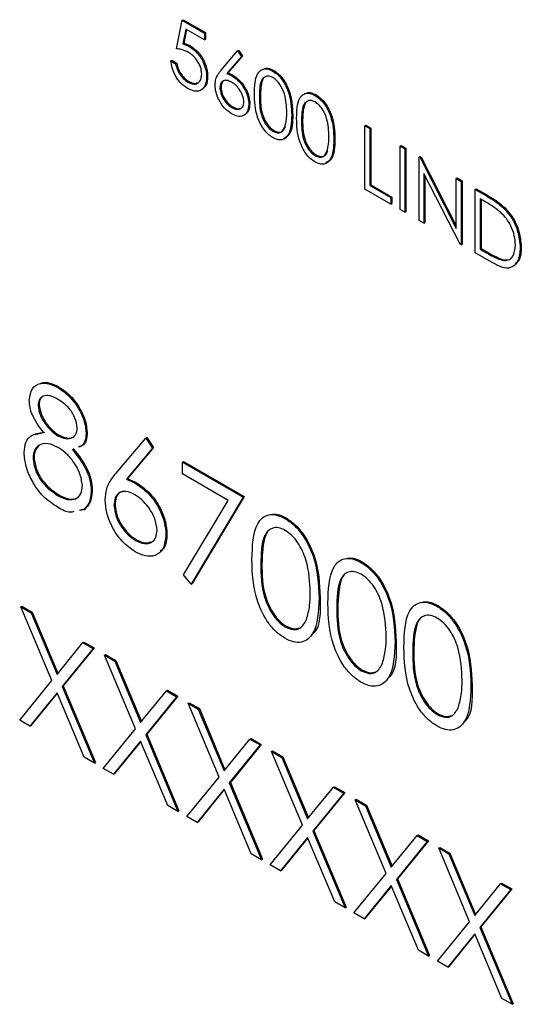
# Model space of a CAD drawing. Header units: inches. Extents: x 0.6 to 33.8, y 0 to 21.7.
# Tile 159 of 172: x 29.19 to 29.2741, y 18.2781 to 18.4434. Entities that reach past the tile are written whole.
import ezdxf

# ---------------------------------------------------------------- set-up
doc = ezdxf.new("R2010")
doc.units = ezdxf.units.IN
doc.header["$MEASUREMENT"] = 0

msp = doc.modelspace()

# ---------------------------------------------------------------- linework, layer by layer
at = {"color": 7, "linetype": 'Continuous'}
for p, q in [((29.21632, 18.43851), (29.21727, 18.44329)), ((29.21727, 18.44329), (29.21744, 18.44339)), ((29.21727, 18.44329), (29.22104, 18.4411)), ((29.21744, 18.44339), (29.22122, 18.44121)), ((29.21791, 18.44182), (29.21742, 18.43931)), ((29.21805, 18.44174), (29.21759, 18.43941)), ((29.22104, 18.44001), (29.21791, 18.44182)), ((29.22104, 18.4411), (29.22122, 18.44121)), ((29.22104, 18.4411), (29.22104, 18.44001)), ((29.22122, 18.44121), (29.22122, 18.44012)), ((29.21742, 18.43931), (29.21759, 18.43941)), ((29.22104, 18.44001), (29.22122, 18.44012)), ((29.2185, 18.43889), (29.21868, 18.43899)), ((29.22384, 18.43491), (29.22659, 18.43817)), ((29.22659, 18.43817), (29.22677, 18.43828)), ((29.22659, 18.43817), (29.22723, 18.43723)), ((29.22677, 18.43828), (29.2274, 18.43733)), ((29.21538, 18.43647), (29.21555, 18.43657)), ((29.21538, 18.43647), (29.2162, 18.43599)), ((29.21555, 18.43657), (29.21638, 18.43609)), ((29.2162, 18.43599), (29.21638, 18.43609)), ((29.22723, 18.43723), (29.22479, 18.43434)), ((29.2274, 18.43733), (29.22497, 18.43444)), ((29.22723, 18.43723), (29.2274, 18.43733)), ((29.22479, 18.43434), (29.22497, 18.43444)), ((29.2325, 18.43476), (29.23268, 18.43486)), ((29.21823, 18.43291), (29.21841, 18.43301)), ((29.2214, 18.43374), (29.22157, 18.43384)), ((29.22575, 18.43389), (29.22593, 18.43399)), ((29.22364, 18.4319), (29.22382, 18.432)), ((29.23025, 18.43047), (29.23043, 18.43058)), ((29.23958, 18.43067), (29.23976, 18.43078)), ((29.22565, 18.42863), (29.22582, 18.42873)), ((29.22848, 18.42916), (29.22866, 18.42927)), ((29.23568, 18.42733), (29.23586, 18.42744)), ((29.23733, 18.42638), (29.23751, 18.42649)), ((29.23253, 18.42466), (29.23271, 18.42476)), ((29.24796, 18.42557), (29.24813, 18.42567)), ((29.24796, 18.42557), (29.24878, 18.42509)), ((29.24796, 18.41494), (29.24796, 18.42557)), ((29.24813, 18.42567), (29.24896, 18.42519)), ((29.24878, 18.42509), (29.24896, 18.42519)), ((29.24878, 18.42509), (29.24878, 18.41555)), ((29.24896, 18.42519), (29.24896, 18.41565)), ((29.24276, 18.42325), (29.24294, 18.42335)), ((29.25386, 18.42216), (29.25404, 18.42226)), ((29.25386, 18.42216), (29.25468, 18.42168)), ((29.25386, 18.41153), (29.25386, 18.42216)), ((29.25404, 18.42226), (29.25486, 18.42179)), ((29.25468, 18.42168), (29.25486, 18.42179)), ((29.25468, 18.42168), (29.25468, 18.41105)), ((29.25486, 18.42179), (29.25486, 18.41115)), ((29.23961, 18.42057), (29.23979, 18.42067)), ((29.25705, 18.42032), (29.25722, 18.42042)), ((29.25705, 18.40969), (29.25705, 18.42032)), ((29.25705, 18.42032), (29.25722, 18.42022)), ((29.25722, 18.42042), (29.2574, 18.42032)), ((29.25722, 18.42022), (29.2574, 18.42032)), ((29.25722, 18.42022), (29.2633, 18.40834)), ((29.2574, 18.42032), (29.2633, 18.40879)), ((29.26394, 18.40571), (29.25787, 18.41756)), ((29.25787, 18.41756), (29.25787, 18.40921)), ((29.25805, 18.41722), (29.25805, 18.40931)), ((29.2633, 18.41671), (29.26348, 18.41681)), ((29.2633, 18.40834), (29.2633, 18.41671)), ((29.2633, 18.41671), (29.26413, 18.41623)), ((29.26348, 18.41681), (29.2643, 18.41633)), ((29.26413, 18.41623), (29.2643, 18.41633)), ((29.26413, 18.41623), (29.26413, 18.4056)), ((29.2643, 18.41633), (29.2643, 18.4057)), ((29.25232, 18.41241), (29.24796, 18.41494)), ((29.24878, 18.41555), (29.24896, 18.41565)), ((29.24878, 18.41555), (29.25232, 18.41351)), ((29.24896, 18.41565), (29.2525, 18.41361)), ((29.26649, 18.41487), (29.26667, 18.41497)), ((29.26649, 18.40424), (29.26649, 18.41487)), ((29.26649, 18.41487), (29.26835, 18.4138)), ((29.26667, 18.41497), (29.26852, 18.4139)), ((29.25232, 18.41351), (29.2525, 18.41361)), ((29.25232, 18.41351), (29.25232, 18.41241)), ((29.2525, 18.41361), (29.2525, 18.41252)), ((29.26796, 18.41293), (29.26732, 18.4133)), ((29.26732, 18.4133), (29.26732, 18.40485)), ((29.26749, 18.4132), (29.26749, 18.40495)), ((29.26835, 18.4138), (29.26852, 18.4139)), ((29.25232, 18.41241), (29.2525, 18.41252)), ((29.25468, 18.41105), (29.25386, 18.41153)), ((29.25468, 18.41105), (29.25486, 18.41115)), ((29.27127, 18.41173), (29.27145, 18.41183)), ((29.25787, 18.40921), (29.25705, 18.40969)), ((29.25787, 18.40921), (29.25805, 18.40931)), ((29.26413, 18.4056), (29.26394, 18.40571)), ((29.26413, 18.4056), (29.2643, 18.4057)), ((29.26732, 18.40485), (29.26749, 18.40495)), ((29.26732, 18.40485), (29.26837, 18.40424)), ((29.26749, 18.40495), (29.26855, 18.40434)), ((29.27404, 18.40506), (29.27422, 18.40516)), ((29.26934, 18.40259), (29.26649, 18.40424)), ((29.26837, 18.40424), (29.26855, 18.40434)), ((29.271, 18.40299), (29.27118, 18.40309)), ((29.19648, 18.38161), (29.19665, 18.38171)), ((29.19311, 18.37862), (29.19328, 18.37872)), ((29.19261, 18.37374), (29.19422, 18.37415)), ((29.19645, 18.37353), (29.19663, 18.37363)), ((29.20118, 18.37393), (29.20136, 18.37403)), ((29.20622, 18.36725), (29.21117, 18.37313)), ((29.21117, 18.37313), (29.21134, 18.37323)), ((29.21117, 18.37313), (29.21231, 18.37143)), ((29.21134, 18.37323), (29.21249, 18.37153)), ((29.21231, 18.37143), (29.20793, 18.36622)), ((29.21249, 18.37153), (29.20811, 18.36633)), ((29.21231, 18.37143), (29.21249, 18.37153)), ((29.19226, 18.36978), (29.19243, 18.36988)), ((29.21733, 18.36908), (29.2175, 18.36918)), ((29.21733, 18.36908), (29.22753, 18.36319)), ((29.21733, 18.36712), (29.21733, 18.36908)), ((29.2175, 18.36918), (29.2277, 18.3633)), ((29.22501, 18.36268), (29.21733, 18.36712)), ((29.20793, 18.36622), (29.20811, 18.36633)), ((29.20965, 18.36542), (29.20983, 18.36552)), ((29.19639, 18.3635), (29.19657, 18.3636)), ((29.20203, 18.36435), (29.20221, 18.36445)), ((29.22753, 18.36319), (29.21881, 18.34859)), ((29.2277, 18.3633), (29.21899, 18.3487)), ((29.22753, 18.36319), (29.2277, 18.3633)), ((29.20585, 18.36183), (29.20603, 18.36194)), ((29.21753, 18.35015), (29.22501, 18.36268)), ((29.20077, 18.36111), (29.20008, 18.36098)), ((29.20095, 18.36121), (29.20026, 18.36108)), ((29.20077, 18.36111), (29.20095, 18.36121)), ((29.23455, 18.35963), (29.23473, 18.35973)), ((29.21457, 18.35691), (29.21474, 18.35701)), ((29.20947, 18.35595), (29.20964, 18.35606)), ((29.2305, 18.35191), (29.23068, 18.35201)), ((29.2473, 18.35227), (29.24748, 18.35237)), ((29.21881, 18.34859), (29.21753, 18.35015)), ((29.21881, 18.34859), (29.21899, 18.3487)), ((29.24027, 18.34626), (29.24045, 18.34636)), ((29.26005, 18.34491), (29.26023, 18.34501)), ((29.19024, 18.34479), (29.19041, 18.34489)), ((29.19024, 18.34479), (29.19195, 18.3438)), ((29.19544, 18.33241), (29.19024, 18.34479)), ((29.19041, 18.34489), (29.19213, 18.3439)), ((29.19195, 18.3438), (29.19213, 18.3439)), ((29.19195, 18.3438), (29.19629, 18.33346)), ((29.19213, 18.3439), (29.19644, 18.33364)), ((29.24325, 18.34455), (29.24343, 18.34465)), ((29.2346, 18.34144), (29.23478, 18.34154)), ((29.19629, 18.33346), (29.20063, 18.33879)), ((29.20063, 18.33879), (29.20081, 18.33889)), ((29.20063, 18.33879), (29.20235, 18.3378)), ((29.20081, 18.33889), (29.20253, 18.3379)), ((29.25302, 18.3389), (29.2532, 18.339)), ((29.20235, 18.3378), (29.19715, 18.33142)), ((29.20253, 18.3379), (29.19733, 18.33152)), ((29.20235, 18.3378), (29.20253, 18.3379)), ((29.20426, 18.33669), (29.20444, 18.33679)), ((29.20444, 18.33679), (29.20615, 18.3358)), ((29.256, 18.33719), (29.25617, 18.33729)), ((29.20426, 18.33669), (29.20598, 18.3357)), ((29.20946, 18.32431), (29.20426, 18.33669)), ((29.20598, 18.3357), (29.20615, 18.3358)), ((29.20598, 18.3357), (29.21032, 18.32537)), ((29.20615, 18.3358), (29.21046, 18.32554)), ((29.24735, 18.33408), (29.24753, 18.33418)), ((29.19002, 18.32577), (29.19544, 18.33241)), ((29.19629, 18.33036), (29.19174, 18.32478)), ((29.19632, 18.33029), (29.19192, 18.32488)), ((29.20084, 18.31953), (29.19629, 18.33036)), ((29.19715, 18.33142), (29.19733, 18.33152)), ((29.19715, 18.33142), (29.20256, 18.31853)), ((29.19733, 18.33152), (29.20274, 18.31864)), ((29.21032, 18.32537), (29.21466, 18.33069)), ((29.21466, 18.33069), (29.21483, 18.33079)), ((29.21466, 18.33069), (29.21637, 18.3297)), ((29.21483, 18.33079), (29.21655, 18.3298)), ((29.26577, 18.33154), (29.26595, 18.33164)), ((29.21637, 18.3297), (29.21118, 18.32332)), ((29.21655, 18.3298), (29.21135, 18.32342)), ((29.21637, 18.3297), (29.21655, 18.3298)), ((29.21828, 18.3286), (29.21846, 18.3287)), ((29.21828, 18.3286), (29.22, 18.3276)), ((29.22348, 18.31622), (29.21828, 18.3286)), ((29.21846, 18.3287), (29.22018, 18.32771)), ((29.22, 18.3276), (29.22018, 18.32771)), ((29.22, 18.3276), (29.22434, 18.31727)), ((29.22018, 18.32771), (29.22448, 18.31745)), ((29.2601, 18.32672), (29.26028, 18.32682)), ((29.19174, 18.32478), (29.19002, 18.32577)), ((29.19174, 18.32478), (29.19192, 18.32488)), ((29.20405, 18.31768), (29.20946, 18.32431)), ((29.21032, 18.32227), (29.20576, 18.31669)), ((29.21035, 18.32219), (29.20594, 18.31679)), ((29.21487, 18.31143), (29.21032, 18.32227)), ((29.21118, 18.32332), (29.21135, 18.32342)), ((29.21118, 18.32332), (29.21658, 18.31044)), ((29.21135, 18.32342), (29.21676, 18.31054)), ((29.22434, 18.31727), (29.22868, 18.3226)), ((29.22868, 18.3226), (29.22885, 18.3227)), ((29.22868, 18.3226), (29.23039, 18.3216)), ((29.22885, 18.3227), (29.23057, 18.32171)), ((29.23039, 18.3216), (29.2252, 18.31523)), ((29.23057, 18.32171), (29.22538, 18.31533)), ((29.23039, 18.3216), (29.23057, 18.32171)), ((29.23231, 18.3205), (29.23248, 18.3206)), ((29.23231, 18.3205), (29.23402, 18.31951)), ((29.23751, 18.30812), (29.23231, 18.3205)), ((29.23248, 18.3206), (29.2342, 18.31961)), ((29.20256, 18.31853), (29.20084, 18.31953)), ((29.20256, 18.31853), (29.20274, 18.31864)), ((29.23402, 18.31951), (29.2342, 18.31961)), ((29.23402, 18.31951), (29.23836, 18.30918)), ((29.2342, 18.31961), (29.23851, 18.30935)), ((29.20576, 18.31669), (29.20405, 18.31768)), ((29.20576, 18.31669), (29.20594, 18.31679)), ((29.21807, 18.30958), (29.22348, 18.31622)), ((29.2252, 18.31523), (29.22538, 18.31533)), ((29.2252, 18.31523), (29.23061, 18.30234)), ((29.22538, 18.31533), (29.23078, 18.30245)), ((29.22434, 18.31417), (29.21979, 18.30859)), ((29.22437, 18.3141), (29.21996, 18.30869)), ((29.22889, 18.30333), (29.22434, 18.31417)), ((29.23836, 18.30918), (29.2427, 18.3145)), ((29.24459, 18.31361), (29.2394, 18.30723)), ((29.2427, 18.3145), (29.24288, 18.3146)), ((29.2427, 18.3145), (29.24442, 18.31351)), ((29.24288, 18.3146), (29.24459, 18.31361)), ((29.24442, 18.31351), (29.24459, 18.31361)), ((29.24442, 18.31351), (29.23922, 18.30713)), ((29.24633, 18.31241), (29.24651, 18.31251)), ((29.24633, 18.31241), (29.24805, 18.31141)), ((29.25153, 18.30003), (29.24633, 18.31241)), ((29.24651, 18.31251), (29.24822, 18.31152)), ((29.21658, 18.31044), (29.21487, 18.31143)), ((29.21658, 18.31044), (29.21676, 18.31054)), ((29.24805, 18.31141), (29.24822, 18.31152)), ((29.24805, 18.31141), (29.25239, 18.30108)), ((29.24822, 18.31152), (29.25253, 18.30126)), ((29.21979, 18.30859), (29.21807, 18.30958)), ((29.21979, 18.30859), (29.21996, 18.30869)), ((29.23209, 18.30149), (29.23751, 18.30812)), ((29.23922, 18.30713), (29.2394, 18.30723)), ((29.23922, 18.30713), (29.24463, 18.29425)), ((29.2394, 18.30723), (29.24481, 18.29435)), ((29.23836, 18.30608), (29.23381, 18.30049)), ((29.23839, 18.306), (29.23399, 18.3006)), ((29.24291, 18.29524), (29.23836, 18.30608)), ((29.25239, 18.30108), (29.25672, 18.3064)), ((29.25844, 18.30541), (29.25325, 18.29904)), ((29.25862, 18.30552), (29.25342, 18.29914)), ((29.25672, 18.3064), (29.2569, 18.30651)), ((29.25672, 18.3064), (29.25844, 18.30541)), ((29.2569, 18.30651), (29.25862, 18.30552)), ((29.25844, 18.30541), (29.25862, 18.30552)), ((29.26035, 18.30431), (29.26053, 18.30441)), ((29.26035, 18.30431), (29.26207, 18.30332)), ((29.26555, 18.29193), (29.26035, 18.30431)), ((29.26053, 18.30441), (29.26225, 18.30342)), ((29.23061, 18.30234), (29.22889, 18.30333)), ((29.23061, 18.30234), (29.23078, 18.30245)), ((29.26207, 18.30332), (29.26225, 18.30342)), ((29.26207, 18.30332), (29.26641, 18.29299)), ((29.26225, 18.30342), (29.26655, 18.29316)), ((29.23381, 18.30049), (29.23209, 18.30149)), ((29.23381, 18.30049), (29.23399, 18.3006)), ((29.24612, 18.29339), (29.25153, 18.30003)), ((29.25325, 18.29904), (29.25342, 18.29914)), ((29.25325, 18.29904), (29.25865, 18.28615)), ((29.25342, 18.29914), (29.25883, 18.28626)), ((29.25239, 18.29798), (29.24783, 18.2924)), ((29.25242, 18.29791), (29.24801, 18.2925)), ((29.25694, 18.28714), (29.25239, 18.29798)), ((29.26641, 18.29299), (29.27075, 18.29831)), ((29.27246, 18.29732), (29.26727, 18.29094)), ((29.27264, 18.29742), (29.26745, 18.29104)), ((29.27075, 18.29831), (29.27092, 18.29841)), ((29.27075, 18.29831), (29.27246, 18.29732)), ((29.27092, 18.29841), (29.27264, 18.29742)), ((29.27246, 18.29732), (29.27264, 18.29742)), ((29.24463, 18.29425), (29.24291, 18.29524)), ((29.24463, 18.29425), (29.24481, 18.29435)), ((29.24783, 18.2924), (29.24612, 18.29339)), ((29.24783, 18.2924), (29.24801, 18.2925)), ((29.26014, 18.28529), (29.26555, 18.29193)), ((29.26727, 18.29094), (29.26745, 18.29104)), ((29.26727, 18.29094), (29.27268, 18.27806)), ((29.26745, 18.29104), (29.27285, 18.27816)), ((29.26641, 18.28989), (29.26186, 18.2843)), ((29.26644, 18.28981), (29.26203, 18.28441)), ((29.27096, 18.27905), (29.26641, 18.28989)), ((29.25865, 18.28615), (29.25694, 18.28714)), ((29.25865, 18.28615), (29.25883, 18.28626)), ((29.26186, 18.2843), (29.26014, 18.28529)), ((29.26186, 18.2843), (29.26203, 18.28441)), ((29.27268, 18.27806), (29.27096, 18.27905)), ((29.27268, 18.27806), (29.27285, 18.27816))]:
    msp.add_line(p, q, dxfattribs=at)
for points, knots in [([(29.21742, 18.43931), (29.21761, 18.43926), (29.21797, 18.43917), (29.21834, 18.43898), (29.2185, 18.43889)], [0, 0, 0, 0, 0.560064, 1, 1, 1, 1]), ([(29.21759, 18.43941), (29.21779, 18.43936), (29.21815, 18.43927), (29.21851, 18.43908), (29.21868, 18.43899)], [0, 0, 0, 0, 0.560064, 1, 1, 1, 1]), ([(29.21835, 18.43789), (29.21796, 18.43807), (29.21726, 18.43839), (29.21661, 18.43848), (29.21632, 18.43851)], [0, 0, 0, 0, 0.559416, 1, 1, 1, 1]), ([(29.22057, 18.43426), (29.22054, 18.43465), (29.22047, 18.43542), (29.21985, 18.43658), (29.2191, 18.43741), (29.2186, 18.43773), (29.21835, 18.43789)], [0, 0, 0, 0, 0.279539, 0.5586168, 0.7790473, 1, 1, 1, 1]), ([(29.2185, 18.43889), (29.21894, 18.43858), (29.21982, 18.43797), (29.22079, 18.43645), (29.22133, 18.43498), (29.22137, 18.43415), (29.2214, 18.43374)], [0, 0, 0, 0, 0.279688, 0.559025, 0.779292, 1, 1, 1, 1]), ([(29.21868, 18.43899), (29.21912, 18.43869), (29.22, 18.43807), (29.22097, 18.43655), (29.2215, 18.43508), (29.22155, 18.43426), (29.22157, 18.43384)], [0, 0, 0, 0, 0.279688, 0.559025, 0.779292, 1, 1, 1, 1]), ([(29.21819, 18.43185), (29.21779, 18.43212), (29.217, 18.43267), (29.21611, 18.434), (29.21556, 18.43531), (29.21544, 18.43608), (29.21538, 18.43647)], [0, 0, 0, 0, 0.279625, 0.559019, 0.77938, 1, 1, 1, 1]), ([(29.2162, 18.43599), (29.21628, 18.43565), (29.21642, 18.43497), (29.21698, 18.43404), (29.21761, 18.43334), (29.21803, 18.43305), (29.21823, 18.43291)], [0, 0, 0, 0, 0.28005, 0.559166, 0.779583, 1, 1, 1, 1]), ([(29.21638, 18.43609), (29.21645, 18.43575), (29.21659, 18.43507), (29.21716, 18.43414), (29.21778, 18.43344), (29.2182, 18.43316), (29.21841, 18.43301)], [0, 0, 0, 0, 0.28005, 0.559166, 0.779583, 1, 1, 1, 1]), ([(29.21823, 18.43291), (29.21858, 18.43276), (29.21927, 18.43245), (29.22004, 18.43274), (29.22051, 18.43336), (29.22055, 18.43396), (29.22057, 18.43426)], [0, 0, 0, 0, 0.279617, 0.559357, 0.779559, 1, 1, 1, 1]), ([(29.22281, 18.43242), (29.22285, 18.43278), (29.2229, 18.43337), (29.22319, 18.43401), (29.2235, 18.43449), (29.22373, 18.43477), (29.22384, 18.43491)], [0, 0, 0, 0, 0.339374, 0.559486, 0.779731, 1, 1, 1, 1]), ([(29.22479, 18.43434), (29.22497, 18.43427), (29.22529, 18.43414), (29.22561, 18.43397), (29.22575, 18.43389)], [0, 0, 0, 0, 0.55991, 1, 1, 1, 1]), ([(29.22497, 18.43444), (29.22515, 18.43437), (29.22546, 18.43425), (29.22578, 18.43407), (29.22593, 18.43399)], [0, 0, 0, 0, 0.55991, 1, 1, 1, 1]), ([(29.22942, 18.43095), (29.22946, 18.4322), (29.2295, 18.43376), (29.23036, 18.43486), (29.23096, 18.43515), (29.2317, 18.43515), (29.23223, 18.43489), (29.2325, 18.43476)], [0, 0, 0, 0, 0.498702, 0.624177, 0.749467, 0.874745, 1, 1, 1, 1]), ([(29.23109, 18.43517), (29.23111, 18.43518), (29.23133, 18.43529), (29.23188, 18.43524), (29.23241, 18.43499), (29.23268, 18.43486)], [0, 0, 0, 0, 0.057959, 0.529023, 1, 1, 1, 1]), ([(29.2325, 18.43476), (29.23277, 18.43458), (29.23332, 18.43422), (29.2343, 18.43309), (29.23555, 18.4306), (29.23563, 18.42864), (29.23568, 18.42733)], [0, 0, 0, 0, 0.1256, 0.251197, 0.500581, 1, 1, 1, 1]), ([(29.23268, 18.43486), (29.23295, 18.43468), (29.23349, 18.43432), (29.23448, 18.43319), (29.23572, 18.4307), (29.2358, 18.42874), (29.23586, 18.42744)], [0, 0, 0, 0, 0.1256, 0.251197, 0.500581, 1, 1, 1, 1]), ([(29.2214, 18.43374), (29.22134, 18.43322), (29.22124, 18.43218), (29.22041, 18.43138), (29.21931, 18.4313), (29.21856, 18.43167), (29.21819, 18.43185)], [0, 0, 0, 0, 0.279864, 0.559271, 0.779424, 1, 1, 1, 1]), ([(29.21841, 18.43301), (29.21877, 18.43284), (29.21931, 18.43257), (29.21971, 18.43276), (29.21985, 18.43282)], [0, 0, 0, 0, 0.646753, 1, 1, 1, 1]), ([(29.22157, 18.43384), (29.22154, 18.4333), (29.22148, 18.43244), (29.22099, 18.43206), (29.22082, 18.43193)], [0, 0, 0, 0, 0.6391, 1, 1, 1, 1]), ([(29.22558, 18.4329), (29.22529, 18.43303), (29.22473, 18.4333), (29.22409, 18.43311), (29.2237, 18.43263), (29.22366, 18.43214), (29.22364, 18.4319)], [0, 0, 0, 0, 0.2801275, 0.5595148, 0.7797192, 1, 1, 1, 1]), ([(29.22453, 18.4332), (29.22444, 18.43319), (29.22416, 18.43314), (29.22388, 18.43271), (29.22384, 18.43224), (29.22382, 18.432)], [0, 0, 0, 0, 0.202303, 0.601082, 1, 1, 1, 1]), ([(29.22765, 18.42958), (29.22761, 18.42994), (29.22753, 18.43066), (29.22692, 18.43168), (29.22626, 18.43245), (29.2258, 18.43275), (29.22558, 18.4329)], [0, 0, 0, 0, 0.278754, 0.558605, 0.779147, 1, 1, 1, 1]), ([(29.22575, 18.43389), (29.22615, 18.4336), (29.22696, 18.43303), (29.22786, 18.43166), (29.2284, 18.43031), (29.22845, 18.42955), (29.22848, 18.42916)], [0, 0, 0, 0, 0.279638, 0.559326, 0.779527, 1, 1, 1, 1]), ([(29.22593, 18.43399), (29.22633, 18.43371), (29.22714, 18.43313), (29.22803, 18.43176), (29.22858, 18.43041), (29.22863, 18.42965), (29.22866, 18.42927)], [0, 0, 0, 0, 0.279638, 0.559326, 0.779527, 1, 1, 1, 1]), ([(29.23253, 18.43366), (29.23232, 18.43375), (29.2319, 18.43395), (29.23134, 18.4339), (29.23089, 18.43363), (29.23028, 18.43269), (29.23026, 18.43146), (29.23025, 18.43047)], [0, 0, 0, 0, 0.125139, 0.250418, 0.375519, 0.500847, 1, 1, 1, 1]), ([(29.2311, 18.43371), (29.2311, 18.4337), (29.23095, 18.43362), (29.2305, 18.43273), (29.23046, 18.43153), (29.23043, 18.43058)], [0, 0, 0, 0, 0.0045108, 0.2042973, 1, 1, 1, 1]), ([(29.23485, 18.42782), (29.23482, 18.42882), (29.23477, 18.43033), (29.23391, 18.43229), (29.23316, 18.43321), (29.23274, 18.43351), (29.23253, 18.43366)], [0, 0, 0, 0, 0.500072, 0.749021, 0.874598, 1, 1, 1, 1]), ([(29.2256, 18.42757), (29.22519, 18.42786), (29.22437, 18.42845), (29.22344, 18.42985), (29.22291, 18.43124), (29.22285, 18.43202), (29.22281, 18.43242)], [0, 0, 0, 0, 0.2796696, 0.5590848, 0.7795576, 1, 1, 1, 1]), ([(29.22364, 18.4319), (29.22368, 18.43155), (29.22376, 18.43085), (29.22433, 18.42984), (29.22498, 18.42908), (29.22542, 18.42878), (29.22565, 18.42863)], [0, 0, 0, 0, 0.279059, 0.55882, 0.779303, 1, 1, 1, 1]), ([(29.22382, 18.432), (29.22386, 18.43165), (29.22394, 18.43095), (29.22451, 18.42995), (29.22516, 18.42918), (29.2256, 18.42888), (29.22582, 18.42873)], [0, 0, 0, 0, 0.279059, 0.55882, 0.779303, 1, 1, 1, 1]), ([(29.2325, 18.42358), (29.23223, 18.42377), (29.2317, 18.42413), (29.23072, 18.42525), (29.22951, 18.42773), (29.22946, 18.42966), (29.22942, 18.43095)], [0, 0, 0, 0, 0.1255507, 0.25109, 0.5002501, 1, 1, 1, 1]), ([(29.23651, 18.42686), (29.23654, 18.42811), (29.23659, 18.42967), (29.23744, 18.43077), (29.23804, 18.43106), (29.23878, 18.43106), (29.23932, 18.4308), (29.23958, 18.43067)], [0, 0, 0, 0, 0.498702, 0.624177, 0.749467, 0.874745, 1, 1, 1, 1]), ([(29.23817, 18.43108), (29.23819, 18.43109), (29.23841, 18.4312), (29.23896, 18.43115), (29.2395, 18.4309), (29.23976, 18.43078)], [0, 0, 0, 0, 0.057959, 0.529023, 1, 1, 1, 1]), ([(29.22565, 18.42863), (29.22593, 18.4285), (29.2265, 18.42824), (29.22715, 18.42841), (29.22758, 18.42885), (29.22763, 18.42934), (29.22765, 18.42958)], [0, 0, 0, 0, 0.280018, 0.559853, 0.779987, 1, 1, 1, 1]), ([(29.23025, 18.43047), (29.23026, 18.42948), (29.23027, 18.42798), (29.23115, 18.42602), (29.2319, 18.4251), (29.23232, 18.42481), (29.23253, 18.42466)], [0, 0, 0, 0, 0.500291, 0.749086, 0.874606, 1, 1, 1, 1]), ([(29.23043, 18.43058), (29.23043, 18.42958), (29.23044, 18.42808), (29.23133, 18.42612), (29.23208, 18.4252), (29.2325, 18.42491), (29.23271, 18.42476)], [0, 0, 0, 0, 0.500291, 0.749086, 0.874606, 1, 1, 1, 1]), ([(29.23961, 18.42957), (29.2394, 18.42966), (29.23898, 18.42986), (29.23842, 18.42981), (29.23797, 18.42954), (29.23736, 18.4286), (29.23735, 18.42737), (29.23733, 18.42638)], [0, 0, 0, 0, 0.125139, 0.250418, 0.375519, 0.500847, 1, 1, 1, 1]), ([(29.23818, 18.42962), (29.23818, 18.42962), (29.23803, 18.42953), (29.23758, 18.42864), (29.23754, 18.42744), (29.23751, 18.42649)], [0, 0, 0, 0, 0.004511, 0.204297, 1, 1, 1, 1]), ([(29.23958, 18.43067), (29.23986, 18.43049), (29.2404, 18.43013), (29.24139, 18.429), (29.24263, 18.42651), (29.24271, 18.42455), (29.24276, 18.42325)], [0, 0, 0, 0, 0.1256, 0.251197, 0.500581, 1, 1, 1, 1]), ([(29.24194, 18.42373), (29.2419, 18.42473), (29.24185, 18.42624), (29.24099, 18.4282), (29.24024, 18.42913), (29.23982, 18.42942), (29.23961, 18.42957)], [0, 0, 0, 0, 0.500072, 0.749021, 0.874598, 1, 1, 1, 1]), ([(29.23976, 18.43078), (29.24003, 18.43059), (29.24057, 18.43023), (29.24156, 18.42911), (29.24281, 18.42661), (29.24289, 18.42465), (29.24294, 18.42335)], [0, 0, 0, 0, 0.1256, 0.251197, 0.500581, 1, 1, 1, 1]), ([(29.22848, 18.42916), (29.22843, 18.4287), (29.22834, 18.42779), (29.22755, 18.42716), (29.22659, 18.4271), (29.22593, 18.42741), (29.2256, 18.42757)], [0, 0, 0, 0, 0.279631, 0.55896, 0.779478, 1, 1, 1, 1]), ([(29.22582, 18.42873), (29.22611, 18.42859), (29.2266, 18.42835), (29.22698, 18.42849), (29.22714, 18.42854)], [0, 0, 0, 0, 0.583849, 1, 1, 1, 1]), ([(29.22866, 18.42927), (29.22861, 18.4288), (29.22853, 18.42787), (29.22793, 18.42751), (29.22763, 18.42734)], [0, 0, 0, 0, 0.5033651, 1, 1, 1, 1]), ([(29.23451, 18.42534), (29.23462, 18.42577), (29.23483, 18.42652), (29.23485, 18.42742), (29.23485, 18.42782)], [0, 0, 0, 0, 0.559599, 1, 1, 1, 1]), ([(29.23568, 18.42733), (29.23563, 18.42609), (29.23555, 18.42422), (29.2343, 18.42318), (29.23331, 18.42319), (29.23277, 18.42345), (29.2325, 18.42358)], [0, 0, 0, 0, 0.4994065, 0.7487427, 0.8743724, 1, 1, 1, 1]), ([(29.23586, 18.42744), (29.23583, 18.42614), (29.23579, 18.42425), (29.23466, 18.42361), (29.2343, 18.4234)], [0, 0, 0, 0, 0.6868371, 1, 1, 1, 1]), ([(29.23958, 18.4195), (29.23932, 18.41968), (29.23878, 18.42004), (29.2378, 18.42116), (29.23659, 18.42364), (29.23654, 18.42557), (29.23651, 18.42686)], [0, 0, 0, 0, 0.125551, 0.25109, 0.50025, 1, 1, 1, 1]), ([(29.23733, 18.42638), (29.23734, 18.42539), (29.23735, 18.42389), (29.23823, 18.42193), (29.23898, 18.42101), (29.2394, 18.42072), (29.23961, 18.42057)], [0, 0, 0, 0, 0.500291, 0.749086, 0.874606, 1, 1, 1, 1]), ([(29.23751, 18.42649), (29.23752, 18.42549), (29.23753, 18.424), (29.23841, 18.42203), (29.23916, 18.42112), (29.23958, 18.42082), (29.23979, 18.42067)], [0, 0, 0, 0, 0.500291, 0.749086, 0.874606, 1, 1, 1, 1]), ([(29.23253, 18.42466), (29.23278, 18.42455), (29.23328, 18.42433), (29.23406, 18.42449), (29.23434, 18.42502), (29.23451, 18.42534)], [0, 0, 0, 0, 0.280257, 0.560781, 1, 1, 1, 1]), ([(29.23271, 18.42476), (29.23296, 18.42465), (29.23346, 18.42444), (29.23424, 18.42459), (29.23451, 18.42512), (29.23468, 18.42545)], [0, 0, 0, 0, 0.280257, 0.560781, 1, 1, 1, 1]), ([(29.24276, 18.42325), (29.24271, 18.422), (29.24263, 18.42013), (29.24138, 18.41909), (29.2404, 18.4191), (29.23986, 18.41937), (29.23958, 18.4195)], [0, 0, 0, 0, 0.4994065, 0.7487427, 0.8743724, 1, 1, 1, 1]), ([(29.24294, 18.42335), (29.24291, 18.42205), (29.24287, 18.42016), (29.24174, 18.41952), (29.24138, 18.41932)], [0, 0, 0, 0, 0.686837, 1, 1, 1, 1]), ([(29.24159, 18.42126), (29.24171, 18.42168), (29.24191, 18.42243), (29.24193, 18.42333), (29.24194, 18.42373)], [0, 0, 0, 0, 0.559599, 1, 1, 1, 1]), ([(29.23961, 18.42057), (29.23986, 18.42046), (29.24037, 18.42024), (29.24114, 18.4204), (29.24142, 18.42093), (29.24159, 18.42126)], [0, 0, 0, 0, 0.280257, 0.560781, 1, 1, 1, 1]), ([(29.23979, 18.42067), (29.24004, 18.42056), (29.24054, 18.42035), (29.24132, 18.4205), (29.2416, 18.42103), (29.24176, 18.42136)], [0, 0, 0, 0, 0.280257, 0.560781, 1, 1, 1, 1]), ([(29.27079, 18.411), (29.27027, 18.41141), (29.26933, 18.41214), (29.26838, 18.41269), (29.26796, 18.41293)], [0, 0, 0, 0, 0.559542, 1, 1, 1, 1]), ([(29.26835, 18.4138), (29.2689, 18.41348), (29.26989, 18.4129), (29.27085, 18.41209), (29.27127, 18.41173)], [0, 0, 0, 0, 0.560445, 1, 1, 1, 1]), ([(29.26852, 18.4139), (29.26908, 18.41358), (29.27007, 18.41301), (29.27102, 18.41219), (29.27145, 18.41183)], [0, 0, 0, 0, 0.560445, 1, 1, 1, 1]), ([(29.27127, 18.41173), (29.27174, 18.41119), (29.27268, 18.41013), (29.27381, 18.40768), (29.27396, 18.40605), (29.27404, 18.40506)], [0, 0, 0, 0, 0.280264, 0.560715, 1, 1, 1, 1]), ([(29.27145, 18.41183), (29.27191, 18.4113), (29.27285, 18.41023), (29.27399, 18.40778), (29.27413, 18.40615), (29.27422, 18.40516)], [0, 0, 0, 0, 0.280264, 0.560715, 1, 1, 1, 1]), ([(29.27322, 18.40554), (29.27319, 18.40605), (29.27313, 18.40708), (29.27256, 18.40866), (29.27174, 18.41003), (29.27111, 18.41067), (29.27079, 18.411)], [0, 0, 0, 0, 0.280178, 0.559765, 0.779797, 1, 1, 1, 1]), ([(29.27404, 18.40506), (29.27398, 18.4043), (29.27384, 18.40278), (29.27265, 18.40157), (29.27097, 18.40171), (29.26989, 18.40229), (29.26934, 18.40259)], [0, 0, 0, 0, 0.280124, 0.559248, 0.778837, 1, 1, 1, 1]), ([(29.271, 18.40299), (29.27137, 18.40297), (29.27211, 18.40291), (29.27303, 18.40372), (29.27315, 18.40485), (29.27322, 18.40554)], [0, 0, 0, 0, 0.280536, 0.561015, 1, 1, 1, 1]), ([(29.27422, 18.40516), (29.27418, 18.40435), (29.27413, 18.40312), (29.27343, 18.40259), (29.27319, 18.40241)], [0, 0, 0, 0, 0.653898, 1, 1, 1, 1]), ([(29.26837, 18.40424), (29.26887, 18.40395), (29.26975, 18.40344), (29.27062, 18.40313), (29.271, 18.40299)], [0, 0, 0, 0, 0.560426, 1, 1, 1, 1]), ([(29.26855, 18.40434), (29.26904, 18.40406), (29.26993, 18.40354), (29.2708, 18.40323), (29.27118, 18.40309)], [0, 0, 0, 0, 0.560426, 1, 1, 1, 1]), ([(29.27118, 18.40309), (29.27156, 18.40304), (29.27213, 18.40297), (29.27248, 18.40333), (29.2726, 18.40345)], [0, 0, 0, 0, 0.670761, 1, 1, 1, 1]), ([(29.19162, 18.3795), (29.19174, 18.3802), (29.19197, 18.3816), (29.19334, 18.3824), (29.1949, 18.38237), (29.19595, 18.38186), (29.19648, 18.38161)], [0, 0, 0, 0, 0.278806, 0.558457, 0.77916, 1, 1, 1, 1]), ([(29.19346, 18.38225), (29.19353, 18.3823), (29.19395, 18.38261), (29.1951, 18.38243), (29.19614, 18.38195), (29.19665, 18.38171)], [0, 0, 0, 0, 0.093252, 0.546484, 1, 1, 1, 1]), ([(29.19648, 18.38161), (29.19714, 18.38114), (29.19846, 18.38021), (29.20001, 18.37806), (29.20099, 18.37584), (29.20112, 18.37456), (29.20118, 18.37393)], [0, 0, 0, 0, 0.279929, 0.559623, 0.779946, 1, 1, 1, 1]), ([(29.19665, 18.38171), (29.19731, 18.38125), (29.19863, 18.38032), (29.20018, 18.37816), (29.20117, 18.37594), (29.20129, 18.37467), (29.20136, 18.37403)], [0, 0, 0, 0, 0.279929, 0.559623, 0.779946, 1, 1, 1, 1]), ([(29.19639, 18.37969), (29.19596, 18.37991), (29.19509, 18.38035), (29.19402, 18.38026), (29.19325, 18.37972), (29.19315, 18.37898), (29.19311, 18.37862)], [0, 0, 0, 0, 0.280651, 0.560566, 0.78062, 1, 1, 1, 1]), ([(29.19378, 18.37994), (29.19368, 18.37987), (29.19336, 18.37966), (29.19331, 18.37911), (29.19328, 18.37872)], [0, 0, 0, 0, 0.291477, 1, 1, 1, 1]), ([(29.19969, 18.37485), (29.1996, 18.3754), (29.19943, 18.37648), (29.1982, 18.37846), (29.19708, 18.37923), (29.19639, 18.37969)], [0, 0, 0, 0, 0.278971, 0.559919, 1, 1, 1, 1]), ([(29.19404, 18.37405), (29.19333, 18.375), (29.19233, 18.37634), (29.1917, 18.37831), (29.19165, 18.37911), (29.19162, 18.3795)], [0, 0, 0, 0, 0.557752, 0.778932, 1, 1, 1, 1]), ([(29.19311, 18.37862), (29.1932, 18.37806), (29.19338, 18.37693), (29.19437, 18.3754), (29.1954, 18.37422), (29.1961, 18.37376), (29.19645, 18.37353)], [0, 0, 0, 0, 0.277721, 0.558224, 0.779072, 1, 1, 1, 1]), ([(29.19328, 18.37872), (29.19338, 18.37816), (29.19356, 18.37703), (29.19455, 18.3755), (29.19558, 18.37432), (29.19628, 18.37386), (29.19663, 18.37363)], [0, 0, 0, 0, 0.277721, 0.558224, 0.779072, 1, 1, 1, 1]), ([(29.19645, 18.37353), (29.19689, 18.37333), (29.19777, 18.37293), (29.19883, 18.37309), (29.19953, 18.37376), (29.19964, 18.37449), (29.19969, 18.37485)], [0, 0, 0, 0, 0.280237, 0.560145, 0.780435, 1, 1, 1, 1]), ([(29.19077, 18.37069), (29.19082, 18.3713), (29.19093, 18.37252), (29.19204, 18.37386), (29.19328, 18.37398), (29.19404, 18.37405)], [0, 0, 0, 0, 0.279987, 0.559901, 1, 1, 1, 1]), ([(29.19663, 18.37363), (29.19706, 18.37344), (29.19793, 18.37305), (29.19887, 18.3731), (29.19918, 18.37346), (29.19925, 18.37355)], [0, 0, 0, 0, 0.436707, 0.872902, 1, 1, 1, 1]), ([(29.20118, 18.37393), (29.20114, 18.37348), (29.20106, 18.37258), (29.20054, 18.37176), (29.20003, 18.37165), (29.19985, 18.37161)], [0, 0, 0, 0, 0.396812, 0.793518, 1, 1, 1, 1]), ([(29.20136, 18.37403), (29.20132, 18.37358), (29.20124, 18.37268), (29.20072, 18.37186), (29.2002, 18.37175), (29.20003, 18.37171)], [0, 0, 0, 0, 0.396812, 0.793518, 1, 1, 1, 1]), ([(29.19649, 18.37154), (29.19591, 18.37182), (29.19474, 18.37238), (29.19337, 18.3721), (29.19242, 18.37126), (29.19231, 18.37027), (29.19226, 18.36978)], [0, 0, 0, 0, 0.280283, 0.560138, 0.780298, 1, 1, 1, 1]), ([(29.19321, 18.37175), (29.19303, 18.3716), (29.19254, 18.37122), (29.19248, 18.37039), (29.19243, 18.36988)], [0, 0, 0, 0, 0.383256, 1, 1, 1, 1]), ([(29.20054, 18.36517), (29.20044, 18.36586), (29.20025, 18.36725), (29.19907, 18.36919), (29.1978, 18.37068), (29.19692, 18.37125), (29.19649, 18.37154)], [0, 0, 0, 0, 0.278303, 0.558509, 0.779146, 1, 1, 1, 1]), ([(29.19638, 18.36155), (29.19557, 18.36207), (29.19397, 18.36311), (29.19211, 18.36574), (29.19098, 18.36841), (29.19084, 18.36993), (29.19077, 18.37069)], [0, 0, 0, 0, 0.280545, 0.559269, 0.779816, 1, 1, 1, 1]), ([(29.19226, 18.36978), (29.19235, 18.36908), (29.19254, 18.3677), (29.19407, 18.36513), (29.19551, 18.36412), (29.19639, 18.3635)], [0, 0, 0, 0, 0.279833, 0.560198, 1, 1, 1, 1]), ([(29.19243, 18.36988), (29.19253, 18.36919), (29.19271, 18.3678), (29.19425, 18.36523), (29.19569, 18.36422), (29.19657, 18.3636)], [0, 0, 0, 0, 0.279833, 0.560198, 1, 1, 1, 1]), ([(29.19883, 18.37129), (29.19976, 18.37009), (29.20108, 18.36841), (29.20193, 18.36587), (29.202, 18.36486), (29.20203, 18.36435)], [0, 0, 0, 0, 0.558271, 0.779089, 1, 1, 1, 1]), ([(29.199, 18.37139), (29.19994, 18.37019), (29.20125, 18.36851), (29.20211, 18.36597), (29.20217, 18.36496), (29.20221, 18.36445)], [0, 0, 0, 0, 0.558271, 0.779089, 1, 1, 1, 1]), ([(29.20437, 18.36276), (29.20443, 18.36341), (29.20452, 18.36448), (29.20505, 18.36564), (29.20559, 18.36649), (29.20601, 18.367), (29.20622, 18.36725)], [0, 0, 0, 0, 0.339374, 0.559486, 0.779731, 1, 1, 1, 1]), ([(29.19639, 18.3635), (29.19696, 18.36322), (29.1981, 18.36265), (29.19948, 18.36286), (29.20038, 18.36372), (29.20049, 18.36469), (29.20054, 18.36517)], [0, 0, 0, 0, 0.280602, 0.559962, 0.78018, 1, 1, 1, 1]), ([(29.20793, 18.36622), (29.20825, 18.3661), (29.20882, 18.36587), (29.2094, 18.36556), (29.20965, 18.36542)], [0, 0, 0, 0, 0.55991, 1, 1, 1, 1]), ([(29.20811, 18.36633), (29.20843, 18.3662), (29.209, 18.36597), (29.20957, 18.36566), (29.20983, 18.36552)], [0, 0, 0, 0, 0.55991, 1, 1, 1, 1]), ([(29.20965, 18.36542), (29.21037, 18.3649), (29.21183, 18.36387), (29.21344, 18.3614), (29.21442, 18.35897), (29.21452, 18.3576), (29.21457, 18.35691)], [0, 0, 0, 0, 0.279638, 0.559326, 0.779527, 1, 1, 1, 1]), ([(29.20983, 18.36552), (29.21055, 18.365), (29.212, 18.36397), (29.21362, 18.36151), (29.2146, 18.35907), (29.21469, 18.3577), (29.21474, 18.35701)], [0, 0, 0, 0, 0.279638, 0.559326, 0.779527, 1, 1, 1, 1]), ([(29.19657, 18.3636), (29.19713, 18.36333), (29.19825, 18.36278), (29.19947, 18.36283), (29.19986, 18.3633), (29.19994, 18.3634)], [0, 0, 0, 0, 0.441499, 0.881044, 1, 1, 1, 1]), ([(29.20203, 18.36435), (29.20196, 18.36357), (29.20184, 18.36219), (29.2011, 18.36144), (29.20077, 18.36111)], [0, 0, 0, 0, 0.559346, 1, 1, 1, 1]), ([(29.20221, 18.36445), (29.20214, 18.36367), (29.20202, 18.36229), (29.20128, 18.36154), (29.20095, 18.36121)], [0, 0, 0, 0, 0.559346, 1, 1, 1, 1]), ([(29.20934, 18.36363), (29.20883, 18.36388), (29.20782, 18.36436), (29.20667, 18.36402), (29.20596, 18.36314), (29.20589, 18.36227), (29.20585, 18.36183)], [0, 0, 0, 0, 0.280127, 0.559515, 0.779719, 1, 1, 1, 1]), ([(29.20732, 18.36409), (29.20715, 18.36407), (29.20665, 18.36399), (29.20615, 18.36322), (29.20607, 18.36236), (29.20603, 18.36194)], [0, 0, 0, 0, 0.2022876, 0.6010747, 1, 1, 1, 1]), ([(29.21308, 18.35766), (29.213, 18.35831), (29.21285, 18.3596), (29.21176, 18.36144), (29.21056, 18.36283), (29.20975, 18.36337), (29.20934, 18.36363)], [0, 0, 0, 0, 0.278754, 0.558605, 0.779147, 1, 1, 1, 1]), ([(29.19909, 18.36078), (29.1989, 18.36073), (29.19813, 18.36051), (29.19713, 18.3611), (29.19638, 18.36155)], [0, 0, 0, 0, 0.2439832, 1, 1, 1, 1]), ([(29.20939, 18.35404), (29.20864, 18.35457), (29.20716, 18.35563), (29.20549, 18.35815), (29.20454, 18.36065), (29.20442, 18.36206), (29.20437, 18.36276)], [0, 0, 0, 0, 0.27967, 0.559085, 0.779558, 1, 1, 1, 1]), ([(29.20585, 18.36183), (29.20593, 18.36121), (29.20607, 18.35995), (29.2071, 18.35813), (29.20827, 18.35675), (29.20907, 18.35622), (29.20947, 18.35595)], [0, 0, 0, 0, 0.279059, 0.55882, 0.779303, 1, 1, 1, 1]), ([(29.20603, 18.36194), (29.2061, 18.36131), (29.20624, 18.36005), (29.20728, 18.35824), (29.20844, 18.35685), (29.20924, 18.35632), (29.20964, 18.35606)], [0, 0, 0, 0, 0.279059, 0.55882, 0.779303, 1, 1, 1, 1]), ([(29.22901, 18.35276), (29.22908, 18.35501), (29.22916, 18.35782), (29.2307, 18.3598), (29.23178, 18.36032), (29.2331, 18.36033), (29.23407, 18.35986), (29.23455, 18.35963)], [0, 0, 0, 0, 0.498702, 0.6241765, 0.7494675, 0.8747453, 1, 1, 1, 1]), ([(29.23227, 18.36033), (29.23261, 18.36036), (29.23337, 18.36042), (29.23424, 18.35998), (29.23473, 18.35973)], [0, 0, 0, 0, 0.440439, 1, 1, 1, 1]), ([(29.23455, 18.35963), (29.23504, 18.3593), (29.23602, 18.35865), (29.2378, 18.35662), (29.24004, 18.35214), (29.24018, 18.34861), (29.24027, 18.34626)], [0, 0, 0, 0, 0.1256, 0.251197, 0.500581, 1, 1, 1, 1]), ([(29.23473, 18.35973), (29.23522, 18.3594), (29.23619, 18.35875), (29.23797, 18.35672), (29.24021, 18.35224), (29.24036, 18.34871), (29.24045, 18.34636)], [0, 0, 0, 0, 0.1256, 0.251197, 0.500581, 1, 1, 1, 1]), ([(29.21457, 18.35691), (29.21448, 18.35608), (29.21431, 18.35443), (29.21289, 18.35331), (29.21117, 18.3532), (29.20998, 18.35376), (29.20939, 18.35404)], [0, 0, 0, 0, 0.279631, 0.55896, 0.779478, 1, 1, 1, 1]), ([(29.20947, 18.35595), (29.20998, 18.35572), (29.21099, 18.35525), (29.21217, 18.35555), (29.21295, 18.35635), (29.21304, 18.35723), (29.21308, 18.35766)], [0, 0, 0, 0, 0.280018, 0.559853, 0.779987, 1, 1, 1, 1]), ([(29.21474, 18.35701), (29.21469, 18.35614), (29.21462, 18.35485), (29.21386, 18.35434), (29.21362, 18.35417)], [0, 0, 0, 0, 0.6805149, 1, 1, 1, 1]), ([(29.2346, 18.35763), (29.23422, 18.35781), (29.23346, 18.35816), (29.23246, 18.35807), (29.23165, 18.35759), (29.23056, 18.3559), (29.23053, 18.35368), (29.2305, 18.35191)], [0, 0, 0, 0, 0.125139, 0.250418, 0.375519, 0.500847, 1, 1, 1, 1]), ([(29.23189, 18.35764), (29.23188, 18.35764), (29.23161, 18.35748), (29.2308, 18.35588), (29.23073, 18.35373), (29.23068, 18.35201)], [0, 0, 0, 0, 0.004521, 0.204305, 1, 1, 1, 1]), ([(29.23879, 18.34712), (29.23873, 18.34894), (29.23863, 18.35165), (29.23708, 18.35518), (29.23574, 18.35684), (29.23498, 18.35737), (29.2346, 18.35763)], [0, 0, 0, 0, 0.500072, 0.749021, 0.874598, 1, 1, 1, 1]), ([(29.20964, 18.35606), (29.21016, 18.3558), (29.21105, 18.35536), (29.21173, 18.35561), (29.21202, 18.35571)], [0, 0, 0, 0, 0.583837, 1, 1, 1, 1]), ([(29.23455, 18.33951), (29.23407, 18.33983), (29.2331, 18.34048), (29.23134, 18.3425), (29.22917, 18.34697), (29.22907, 18.35044), (29.22901, 18.35276)], [0, 0, 0, 0, 0.125551, 0.25109, 0.50025, 1, 1, 1, 1]), ([(29.2305, 18.35191), (29.23051, 18.35011), (29.23053, 18.34742), (29.23212, 18.34389), (29.23347, 18.34224), (29.23423, 18.34171), (29.2346, 18.34144)], [0, 0, 0, 0, 0.500291, 0.749086, 0.874606, 1, 1, 1, 1]), ([(29.23068, 18.35201), (29.23069, 18.35021), (29.23071, 18.34752), (29.2323, 18.34399), (29.23364, 18.34234), (29.2344, 18.34181), (29.23478, 18.34154)], [0, 0, 0, 0, 0.500291, 0.749086, 0.874606, 1, 1, 1, 1]), ([(29.24176, 18.3454), (29.24183, 18.34765), (29.24191, 18.35046), (29.24345, 18.35244), (29.24453, 18.35296), (29.24585, 18.35297), (29.24682, 18.3525), (29.2473, 18.35227)], [0, 0, 0, 0, 0.498702, 0.624177, 0.749467, 0.874745, 1, 1, 1, 1]), ([(29.24502, 18.35297), (29.24536, 18.353), (29.24612, 18.35306), (29.24699, 18.35262), (29.24748, 18.35237)], [0, 0, 0, 0, 0.440439, 1, 1, 1, 1]), ([(29.2473, 18.35227), (29.24779, 18.35194), (29.24877, 18.35129), (29.25054, 18.34926), (29.25278, 18.34478), (29.25293, 18.34125), (29.25302, 18.3389)], [0, 0, 0, 0, 0.1256, 0.251197, 0.500581, 1, 1, 1, 1]), ([(29.24748, 18.35237), (29.24797, 18.35204), (29.24894, 18.35139), (29.25072, 18.34936), (29.25296, 18.34488), (29.2531, 18.34135), (29.2532, 18.339)], [0, 0, 0, 0, 0.1256, 0.251197, 0.500581, 1, 1, 1, 1]), ([(29.24735, 18.35028), (29.24697, 18.35045), (29.24621, 18.3508), (29.2452, 18.35071), (29.2444, 18.35023), (29.2433, 18.34854), (29.24327, 18.34632), (29.24325, 18.34455)], [0, 0, 0, 0, 0.125139, 0.250418, 0.375519, 0.500847, 1, 1, 1, 1]), ([(29.24464, 18.35029), (29.24463, 18.35028), (29.24436, 18.35012), (29.24355, 18.34852), (29.24348, 18.34637), (29.24343, 18.34465)], [0, 0, 0, 0, 0.004521, 0.204305, 1, 1, 1, 1]), ([(29.25154, 18.33976), (29.25147, 18.34158), (29.25138, 18.34429), (29.24983, 18.34782), (29.24849, 18.34948), (29.24773, 18.35001), (29.24735, 18.35028)], [0, 0, 0, 0, 0.500072, 0.749021, 0.874598, 1, 1, 1, 1]), ([(29.23816, 18.34267), (29.23837, 18.34343), (29.23875, 18.34479), (29.23878, 18.34641), (29.23879, 18.34712)], [0, 0, 0, 0, 0.559599, 1, 1, 1, 1]), ([(29.24027, 18.34626), (29.24018, 18.34401), (29.24004, 18.34065), (29.23779, 18.33878), (29.23602, 18.3388), (29.23504, 18.33927), (29.23455, 18.33951)], [0, 0, 0, 0, 0.499407, 0.748743, 0.874372, 1, 1, 1, 1]), ([(29.24045, 18.34636), (29.2405, 18.34392), (29.24055, 18.3412), (29.23909, 18.34019), (29.23895, 18.34008)], [0, 0, 0, 0, 0.897663, 1, 1, 1, 1]), ([(29.2473, 18.33215), (29.24682, 18.33247), (29.24585, 18.33312), (29.24409, 18.33514), (29.24191, 18.33961), (29.24182, 18.34308), (29.24176, 18.3454)], [0, 0, 0, 0, 0.125551, 0.25109, 0.50025, 1, 1, 1, 1]), ([(29.25451, 18.33804), (29.25457, 18.34029), (29.25465, 18.3431), (29.2562, 18.34508), (29.25727, 18.34561), (29.2586, 18.34561), (29.25957, 18.34514), (29.26005, 18.34491)], [0, 0, 0, 0, 0.498702, 0.6241765, 0.7494675, 0.8747453, 1, 1, 1, 1]), ([(29.25777, 18.34562), (29.25811, 18.34564), (29.25886, 18.3457), (29.25974, 18.34526), (29.26023, 18.34501)], [0, 0, 0, 0, 0.4404389, 1, 1, 1, 1]), ([(29.26023, 18.34501), (29.26072, 18.34468), (29.26169, 18.34403), (29.26347, 18.342), (29.26571, 18.33752), (29.26585, 18.33399), (29.26595, 18.33164)], [0, 0, 0, 0, 0.1256, 0.251197, 0.500581, 1, 1, 1, 1]), ([(29.24325, 18.34455), (29.24326, 18.34275), (29.24328, 18.34006), (29.24487, 18.33653), (29.24622, 18.33488), (29.24697, 18.33435), (29.24735, 18.33408)], [0, 0, 0, 0, 0.500291, 0.749086, 0.874606, 1, 1, 1, 1]), ([(29.24343, 18.34465), (29.24344, 18.34285), (29.24346, 18.34016), (29.24505, 18.33663), (29.24639, 18.33498), (29.24715, 18.33445), (29.24753, 18.33418)], [0, 0, 0, 0, 0.500291, 0.749086, 0.874606, 1, 1, 1, 1]), ([(29.2601, 18.34292), (29.25972, 18.34309), (29.25896, 18.34344), (29.25795, 18.34335), (29.25715, 18.34287), (29.25605, 18.34118), (29.25602, 18.33896), (29.256, 18.33719)], [0, 0, 0, 0, 0.1251388, 0.2504182, 0.3755189, 0.5008471, 1, 1, 1, 1]), ([(29.26005, 18.34491), (29.26054, 18.34458), (29.26151, 18.34393), (29.26329, 18.3419), (29.26553, 18.33742), (29.26568, 18.33389), (29.26577, 18.33154)], [0, 0, 0, 0, 0.1256, 0.251197, 0.500581, 1, 1, 1, 1]), ([(29.2346, 18.34144), (29.23506, 18.34125), (29.23596, 18.34085), (29.23736, 18.34114), (29.23786, 18.34209), (29.23816, 18.34267)], [0, 0, 0, 0, 0.280257, 0.560781, 1, 1, 1, 1]), ([(29.25739, 18.34293), (29.25738, 18.34292), (29.25711, 18.34276), (29.2563, 18.34116), (29.25623, 18.33901), (29.25617, 18.33729)], [0, 0, 0, 0, 0.004521, 0.204305, 1, 1, 1, 1]), ([(29.26428, 18.3324), (29.26422, 18.33422), (29.26413, 18.33693), (29.26258, 18.34046), (29.26124, 18.34212), (29.26048, 18.34265), (29.2601, 18.34292)], [0, 0, 0, 0, 0.500072, 0.749021, 0.874598, 1, 1, 1, 1]), ([(29.23478, 18.34154), (29.23524, 18.34133), (29.23606, 18.34096), (29.2367, 18.34117), (29.23698, 18.34126)], [0, 0, 0, 0, 0.564378, 1, 1, 1, 1]), ([(29.25302, 18.3389), (29.25293, 18.33665), (29.25279, 18.33329), (29.25054, 18.33142), (29.24876, 18.33144), (29.24779, 18.33191), (29.2473, 18.33215)], [0, 0, 0, 0, 0.499407, 0.748743, 0.874372, 1, 1, 1, 1]), ([(29.25091, 18.33531), (29.25112, 18.33608), (29.2515, 18.33743), (29.25152, 18.33905), (29.25154, 18.33976)], [0, 0, 0, 0, 0.559599, 1, 1, 1, 1]), ([(29.2532, 18.339), (29.25325, 18.33656), (29.2533, 18.33384), (29.25184, 18.33283), (29.25169, 18.33273)], [0, 0, 0, 0, 0.8976633, 1, 1, 1, 1]), ([(29.26005, 18.32479), (29.25957, 18.32511), (29.2586, 18.32576), (29.25684, 18.32778), (29.25466, 18.33225), (29.25457, 18.33572), (29.25451, 18.33804)], [0, 0, 0, 0, 0.125551, 0.25109, 0.50025, 1, 1, 1, 1]), ([(29.256, 18.33719), (29.25601, 18.33539), (29.25603, 18.3327), (29.25762, 18.32917), (29.25896, 18.32752), (29.25972, 18.32699), (29.2601, 18.32672)], [0, 0, 0, 0, 0.500291, 0.749086, 0.874606, 1, 1, 1, 1]), ([(29.25617, 18.33729), (29.25619, 18.33549), (29.2562, 18.33281), (29.2578, 18.32927), (29.25914, 18.32762), (29.2599, 18.32709), (29.26028, 18.32682)], [0, 0, 0, 0, 0.500291, 0.749086, 0.874606, 1, 1, 1, 1]), ([(29.24735, 18.33408), (29.24781, 18.33389), (29.24871, 18.33349), (29.25011, 18.33378), (29.25061, 18.33473), (29.25091, 18.33531)], [0, 0, 0, 0, 0.2802572, 0.5607811, 1, 1, 1, 1]), ([(29.24753, 18.33418), (29.24799, 18.33397), (29.24881, 18.3336), (29.24945, 18.33381), (29.24973, 18.3339)], [0, 0, 0, 0, 0.564378, 1, 1, 1, 1]), ([(29.26366, 18.32796), (29.26387, 18.32872), (29.26424, 18.33007), (29.26427, 18.33169), (29.26428, 18.3324)], [0, 0, 0, 0, 0.559599, 1, 1, 1, 1]), ([(29.26577, 18.33154), (29.26568, 18.32929), (29.26554, 18.32593), (29.26329, 18.32406), (29.26151, 18.32408), (29.26054, 18.32455), (29.26005, 18.32479)], [0, 0, 0, 0, 0.499407, 0.748743, 0.874372, 1, 1, 1, 1]), ([(29.26595, 18.33164), (29.266, 18.3292), (29.26605, 18.32648), (29.26459, 18.32547), (29.26444, 18.32537)], [0, 0, 0, 0, 0.8976633, 1, 1, 1, 1]), ([(29.2601, 18.32672), (29.26055, 18.32653), (29.26146, 18.32614), (29.26286, 18.32642), (29.26335, 18.32737), (29.26366, 18.32796)], [0, 0, 0, 0, 0.280257, 0.560781, 1, 1, 1, 1]), ([(29.26028, 18.32682), (29.26074, 18.32661), (29.26156, 18.32624), (29.2622, 18.32645), (29.26248, 18.32654)], [0, 0, 0, 0, 0.564378, 1, 1, 1, 1])]:
    msp.add_open_spline(points, degree=3, knots=knots, dxfattribs=at)

doc.saveas('drawing.dxf')
